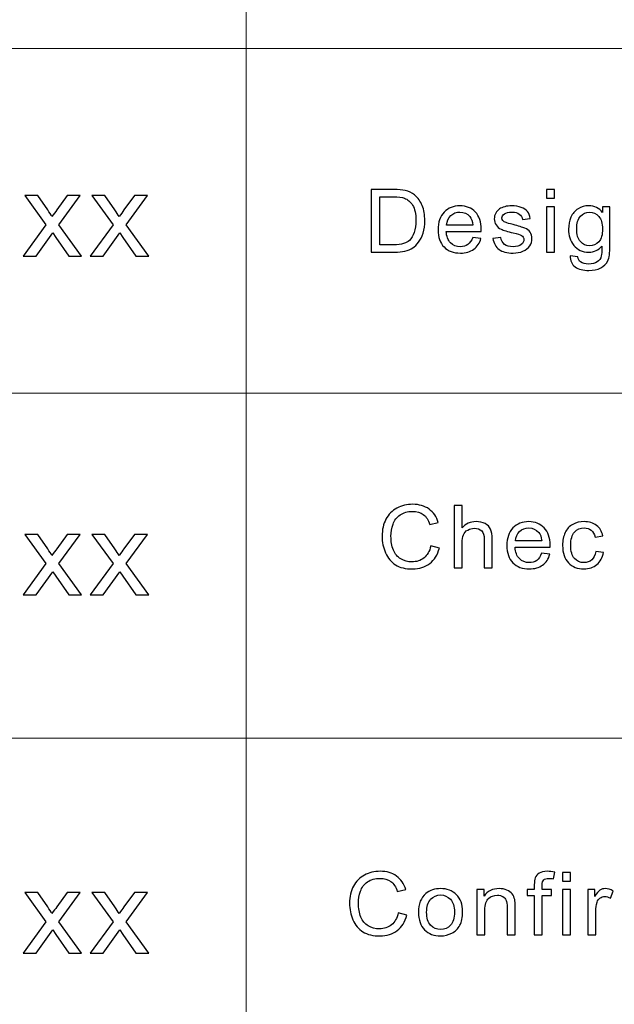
# Model space of a CAD drawing. Header units: millimetres. Extents: x -594 to 595, y -419 to 422.
# Tile 98 of 124: x 249 to 283, y -369 to -312. Entities that reach past the tile are written whole.
import ezdxf

# ---------------------------------------------------------------- set-up
doc = ezdxf.new("R2010")
doc.units = ezdxf.units.MM
doc.header["$MEASUREMENT"] = 0
doc.layers.add('layer 1', color=7, linetype='Continuous')

msp = doc.modelspace()

# ---------------------------------------------------------------- linework, layer by layer
at = {"layer": 'layer 1', "lineweight": 9}
for points in [[(262.4168, -254.9936), (262.4168, -254.9936), (262.4168, -392.7155), (262.4168, -392.7155)], [(170.7034, -314.0173), (170.7034, -314.0173), (384.7014, -314.0173), (384.7014, -314.0173)], [(170.7034, -333.6918), (170.7034, -333.6918), (384.7014, -333.6918), (384.7014, -333.6918)], [(151.5964, -353.3664), (151.5964, -353.3664), (384.7014, -353.3664), (384.7014, -353.3664)]]:
    msp.add_open_spline(points, degree=3, dxfattribs=at)
at = {"layer": 'layer 1', "color": 250}
for points, knots in [([(249.6745, -325.8633), (249.6745, -325.8633), (250.9822, -324.0765), (250.9822, -324.0765), (250.9822, -324.0765), (250.9822, -324.0765), (249.771, -322.4137), (249.771, -322.4137), (249.771, -322.4137), (249.771, -322.4137), (250.5176, -322.4137), (250.5176, -322.4137), (250.5176, -322.4137), (250.5176, -322.4137), (251.0834, -323.2279), (251.0834, -323.2279), (251.0834, -323.2279), (251.1881, -323.3808), (251.271, -323.5049), (251.3296, -323.6023), (251.3296, -323.6023), (251.4319, -323.4639), (251.5228, -323.3387), (251.6045, -323.2268), (251.6045, -323.2268), (251.6045, -323.2268), (252.2002, -322.4137), (252.2002, -322.4137), (252.2002, -322.4137), (252.2002, -322.4137), (252.9421, -322.4137), (252.9421, -322.4137), (252.9421, -322.4137), (252.9421, -322.4137), (251.7241, -324.0765), (251.7241, -324.0765), (251.7241, -324.0765), (251.7241, -324.0765), (253.0215, -325.8633), (253.0215, -325.8633), (253.0215, -325.8633), (253.0215, -325.8633), (252.2831, -325.8633), (252.2831, -325.8633), (252.2831, -325.8633), (252.2831, -325.8633), (251.5424, -324.7998), (251.5424, -324.7998), (251.5424, -324.7998), (251.5424, -324.7998), (251.3733, -324.5439), (251.3733, -324.5439), (251.3733, -324.5439), (251.3733, -324.5439), (250.4163, -325.8633), (250.4163, -325.8633), (250.4163, -325.8633), (250.4163, -325.8633), (249.6745, -325.8633), (249.6745, -325.8633)], [0, 0, 0, 0, 0.0625, 0.0625, 0.0625, 0.0625, 0.125, 0.125, 0.125, 0.125, 0.1875, 0.1875, 0.1875, 0.1875, 0.25, 0.25, 0.25, 0.25, 0.3125, 0.3125, 0.3125, 0.3125, 0.375, 0.375, 0.375, 0.375, 0.4375, 0.4375, 0.4375, 0.4375, 0.5, 0.5, 0.5, 0.5, 0.5625, 0.5625, 0.5625, 0.5625, 0.625, 0.625, 0.625, 0.625, 0.6875, 0.6875, 0.6875, 0.6875, 0.75, 0.75, 0.75, 0.75, 0.8125, 0.8125, 0.8125, 0.8125, 0.875, 0.875, 0.875, 0.875, 1, 1, 1, 1]), ([(253.5085, -325.8633), (253.5085, -325.8633), (254.8162, -324.0765), (254.8162, -324.0765), (254.8162, -324.0765), (254.8162, -324.0765), (253.6051, -322.4137), (253.6051, -322.4137), (253.6051, -322.4137), (253.6051, -322.4137), (254.3516, -322.4137), (254.3516, -322.4137), (254.3516, -322.4137), (254.3516, -322.4137), (254.9175, -323.2279), (254.9175, -323.2279), (254.9175, -323.2279), (255.0221, -323.3808), (255.105, -323.5049), (255.1636, -323.6023), (255.1636, -323.6023), (255.2659, -323.4639), (255.3569, -323.3387), (255.4385, -323.2268), (255.4385, -323.2268), (255.4385, -323.2268), (256.0343, -322.4137), (256.0343, -322.4137), (256.0343, -322.4137), (256.0343, -322.4137), (256.7761, -322.4137), (256.7761, -322.4137), (256.7761, -322.4137), (256.7761, -322.4137), (255.5581, -324.0765), (255.5581, -324.0765), (255.5581, -324.0765), (255.5581, -324.0765), (256.8556, -325.8633), (256.8556, -325.8633), (256.8556, -325.8633), (256.8556, -325.8633), (256.1171, -325.8633), (256.1171, -325.8633), (256.1171, -325.8633), (256.1171, -325.8633), (255.3764, -324.7998), (255.3764, -324.7998), (255.3764, -324.7998), (255.3764, -324.7998), (255.2074, -324.5439), (255.2074, -324.5439), (255.2074, -324.5439), (255.2074, -324.5439), (254.2504, -325.8633), (254.2504, -325.8633), (254.2504, -325.8633), (254.2504, -325.8633), (253.5085, -325.8633), (253.5085, -325.8633)], [0, 0, 0, 0, 0.0625, 0.0625, 0.0625, 0.0625, 0.125, 0.125, 0.125, 0.125, 0.1875, 0.1875, 0.1875, 0.1875, 0.25, 0.25, 0.25, 0.25, 0.3125, 0.3125, 0.3125, 0.3125, 0.375, 0.375, 0.375, 0.375, 0.4375, 0.4375, 0.4375, 0.4375, 0.5, 0.5, 0.5, 0.5, 0.5625, 0.5625, 0.5625, 0.5625, 0.625, 0.625, 0.625, 0.625, 0.6875, 0.6875, 0.6875, 0.6875, 0.75, 0.75, 0.75, 0.75, 0.8125, 0.8125, 0.8125, 0.8125, 0.875, 0.875, 0.875, 0.875, 1, 1, 1, 1]), ([(269.5506, -325.6351), (269.5506, -325.6351), (269.5506, -322.0659), (269.5506, -322.0659), (269.5506, -322.0659), (269.5506, -322.0659), (270.8273, -322.0659), (270.8273, -322.0659), (270.8273, -322.0659), (271.1154, -322.0659), (271.3354, -322.0825), (271.4872, -322.1166), (271.4872, -322.1166), (271.6995, -322.1639), (271.8807, -322.2495), (272.0307, -322.3725), (272.0307, -322.3725), (272.2265, -322.532), (272.3723, -322.7347), (272.469, -322.9823), (272.469, -322.9823), (272.5664, -323.2299), (272.6147, -323.5132), (272.6147, -323.8314), (272.6147, -323.8314), (272.6147, -324.1022), (272.5819, -324.3423), (272.5164, -324.5517), (272.5164, -324.5517), (272.4508, -324.7611), (272.3663, -324.9347), (272.2637, -325.0718), (272.2637, -325.0718), (272.1602, -325.2089), (272.048, -325.3169), (271.9255, -325.395), (271.9255, -325.395), (271.8038, -325.4739), (271.6564, -325.5337), (271.4838, -325.5745), (271.4838, -325.5745), (271.3104, -325.6152), (271.112, -325.6351), (270.8877, -325.6351), (270.8877, -325.6351), (270.8877, -325.6351), (269.5506, -325.6351), (269.5506, -325.6351)], [0, 0, 0, 0, 0.0769231, 0.0769231, 0.0769231, 0.0769231, 0.1538462, 0.1538462, 0.1538462, 0.1538462, 0.2307692, 0.2307692, 0.2307692, 0.2307692, 0.3076923, 0.3076923, 0.3076923, 0.3076923, 0.3846154, 0.3846154, 0.3846154, 0.3846154, 0.4615385, 0.4615385, 0.4615385, 0.4615385, 0.5384615, 0.5384615, 0.5384615, 0.5384615, 0.6153846, 0.6153846, 0.6153846, 0.6153846, 0.6923077, 0.6923077, 0.6923077, 0.6923077, 0.7692308, 0.7692308, 0.7692308, 0.7692308, 0.8461538, 0.8461538, 0.8461538, 0.8461538, 1, 1, 1, 1]), ([(279.5609, -322.5644), (279.5609, -322.5644), (279.5609, -322.0659), (279.5609, -322.0659), (279.5609, -322.0659), (279.5609, -322.0659), (280.0164, -322.0659), (280.0164, -322.0659), (280.0164, -322.0659), (280.0164, -322.0659), (280.0164, -322.5644), (280.0164, -322.5644), (280.0164, -322.5644), (280.0164, -322.5644), (279.5609, -322.5644), (279.5609, -322.5644)], [0, 0, 0, 0, 0.2, 0.2, 0.2, 0.2, 0.4, 0.4, 0.4, 0.4, 0.6, 0.6, 0.6, 0.6, 1, 1, 1, 1]), ([(270.0423, -325.2164), (270.0423, -325.2164), (270.8325, -325.2164), (270.8325, -325.2164), (270.8325, -325.2164), (271.0767, -325.2164), (271.2682, -325.1948), (271.4071, -325.1507), (271.4071, -325.1507), (271.5459, -325.1067), (271.6564, -325.0452), (271.7391, -324.9655), (271.7391, -324.9655), (271.8547, -324.8533), (271.9453, -324.7021), (272.01, -324.5127), (272.01, -324.5127), (272.0747, -324.3232), (272.1075, -324.0939), (272.1075, -323.8239), (272.1075, -323.8239), (272.1075, -323.4501), (272.0437, -323.1626), (271.9169, -322.9615), (271.9169, -322.9615), (271.79, -322.7605), (271.6356, -322.6259), (271.4536, -322.5578), (271.4536, -322.5578), (271.3225, -322.5087), (271.1112, -322.4846), (270.8196, -322.4846), (270.8196, -322.4846), (270.8196, -322.4846), (270.0423, -322.4846), (270.0423, -322.4846), (270.0423, -322.4846), (270.0423, -322.4846), (270.0423, -325.2164), (270.0423, -325.2164)], [0, 0, 0, 0, 0.0909091, 0.0909091, 0.0909091, 0.0909091, 0.1818182, 0.1818182, 0.1818182, 0.1818182, 0.2727273, 0.2727273, 0.2727273, 0.2727273, 0.3636364, 0.3636364, 0.3636364, 0.3636364, 0.4545455, 0.4545455, 0.4545455, 0.4545455, 0.5454545, 0.5454545, 0.5454545, 0.5454545, 0.6363636, 0.6363636, 0.6363636, 0.6363636, 0.7272727, 0.7272727, 0.7272727, 0.7272727, 0.8181818, 0.8181818, 0.8181818, 0.8181818, 1, 1, 1, 1]), ([(275.3514, -324.7976), (275.3514, -324.7976), (275.8224, -324.8575), (275.8224, -324.8575), (275.8224, -324.8575), (275.749, -325.1208), (275.6119, -325.326), (275.4117, -325.4714), (275.4117, -325.4714), (275.2116, -325.6168), (274.9562, -325.6899), (274.6448, -325.6899), (274.6448, -325.6899), (274.2532, -325.6899), (273.9426, -325.5736), (273.7131, -325.341), (273.7131, -325.341), (273.4837, -325.1092), (273.369, -324.7827), (273.369, -324.3631), (273.369, -324.3631), (273.369, -323.9294), (273.4846, -323.5921), (273.7167, -323.3528), (273.7167, -323.3528), (273.9487, -323.1127), (274.2497, -322.9931), (274.6198, -322.9931), (274.6198, -322.9931), (274.9778, -322.9931), (275.2703, -323.1102), (275.4972, -323.3454), (275.4972, -323.3454), (275.724, -323.5805), (275.8378, -323.9112), (275.8378, -324.3374), (275.8378, -324.3374), (275.8378, -324.3631), (275.837, -324.4022), (275.8352, -324.4537), (275.8352, -324.4537), (275.8352, -324.4537), (273.8348, -324.4537), (273.8348, -324.4537), (273.8348, -324.4537), (273.8521, -324.737), (273.9349, -324.9547), (274.085, -325.105), (274.085, -325.105), (274.2343, -325.2554), (274.4214, -325.331), (274.6448, -325.331), (274.6448, -325.331), (274.8114, -325.331), (274.9537, -325.2886), (275.0709, -325.2039), (275.0709, -325.2039), (275.1892, -325.1192), (275.2823, -324.9837), (275.3514, -324.7976)], [0, 0, 0, 0, 0.0625, 0.0625, 0.0625, 0.0625, 0.125, 0.125, 0.125, 0.125, 0.1875, 0.1875, 0.1875, 0.1875, 0.25, 0.25, 0.25, 0.25, 0.3125, 0.3125, 0.3125, 0.3125, 0.375, 0.375, 0.375, 0.375, 0.4375, 0.4375, 0.4375, 0.4375, 0.5, 0.5, 0.5, 0.5, 0.5625, 0.5625, 0.5625, 0.5625, 0.625, 0.625, 0.625, 0.625, 0.6875, 0.6875, 0.6875, 0.6875, 0.75, 0.75, 0.75, 0.75, 0.8125, 0.8125, 0.8125, 0.8125, 0.875, 0.875, 0.875, 0.875, 1, 1, 1, 1]), ([(276.5041, -324.8624), (276.5041, -324.8624), (276.9544, -324.7927), (276.9544, -324.7927), (276.9544, -324.7927), (276.9794, -324.9663), (277.0501, -325.0992), (277.1658, -325.1923), (277.1658, -325.1923), (277.2814, -325.2845), (277.4436, -325.331), (277.6506, -325.331), (277.6506, -325.331), (277.8602, -325.331), (278.0154, -325.2903), (278.1173, -325.2081), (278.1173, -325.2081), (278.2182, -325.1266), (278.2691, -325.0303), (278.2691, -324.9198), (278.2691, -324.9198), (278.2691, -324.8209), (278.2233, -324.7428), (278.1328, -324.6863), (278.1328, -324.6863), (278.0689, -324.6473), (277.9137, -324.5982), (277.667, -324.5376), (277.667, -324.5376), (277.334, -324.457), (277.1036, -324.3872), (276.9742, -324.3282), (276.9742, -324.3282), (276.8457, -324.2684), (276.7483, -324.187), (276.6819, -324.0823), (276.6819, -324.0823), (276.6154, -323.9785), (276.5818, -323.863), (276.5818, -323.7367), (276.5818, -323.7367), (276.5818, -323.6212), (276.6094, -323.5149), (276.6637, -323.4168), (276.6637, -323.4168), (276.7189, -323.3188), (276.7932, -323.2374), (276.8871, -323.1726), (276.8871, -323.1726), (276.9578, -323.1227), (277.0545, -323.0803), (277.1761, -323.0454), (277.1761, -323.0454), (277.2986, -323.0105), (277.4289, -322.9931), (277.5687, -322.9931), (277.5687, -322.9931), (277.7791, -322.9931), (277.9637, -323.0222), (278.1224, -323.0812), (278.1224, -323.0812), (278.282, -323.1393), (278.3993, -323.2191), (278.4752, -323.3188), (278.4752, -323.3188), (278.5503, -323.4193), (278.6029, -323.5531), (278.6314, -323.7209), (278.6314, -323.7209), (278.6314, -323.7209), (278.1862, -323.7807), (278.1862, -323.7807), (278.1862, -323.7807), (278.1664, -323.6461), (278.1078, -323.5406), (278.0112, -323.465), (278.0112, -323.465), (277.9145, -323.3894), (277.7782, -323.352), (277.6014, -323.352), (277.6014, -323.352), (277.3935, -323.352), (277.2443, -323.3852), (277.1554, -323.4517), (277.1554, -323.4517), (277.0665, -323.5182), (277.0217, -323.5963), (277.0217, -323.6852), (277.0217, -323.6852), (277.0217, -323.7417), (277.0399, -323.7932), (277.0769, -323.8389), (277.0769, -323.8389), (277.114, -323.8854), (277.1718, -323.9244), (277.2512, -323.9552), (277.2512, -323.9552), (277.2969, -323.9718), (277.4297, -324.0092), (277.6523, -324.0673), (277.6523, -324.0673), (277.9732, -324.1496), (278.1975, -324.2177), (278.3252, -324.2701), (278.3252, -324.2701), (278.4528, -324.3224), (278.5529, -324.3997), (278.6253, -324.4994), (278.6253, -324.4994), (278.6986, -324.5999), (278.7349, -324.7245), (278.7349, -324.8741), (278.7349, -324.8741), (278.7349, -325.0195), (278.691, -325.1565), (278.6021, -325.2853), (278.6021, -325.2853), (278.5132, -325.4141), (278.3855, -325.5138), (278.2191, -325.5844), (278.2191, -325.5844), (278.0517, -325.655), (277.8628, -325.6899), (277.6523, -325.6899), (277.6523, -325.6899), (277.3038, -325.6899), (277.0373, -325.6201), (276.8543, -325.4814), (276.8543, -325.4814), (276.6715, -325.3418), (276.5551, -325.1358), (276.5041, -324.8624)], [0, 0, 0, 0, 0.0294118, 0.0294118, 0.0294118, 0.0294118, 0.0588235, 0.0588235, 0.0588235, 0.0588235, 0.0882353, 0.0882353, 0.0882353, 0.0882353, 0.1176471, 0.1176471, 0.1176471, 0.1176471, 0.1470588, 0.1470588, 0.1470588, 0.1470588, 0.1764706, 0.1764706, 0.1764706, 0.1764706, 0.2058824, 0.2058824, 0.2058824, 0.2058824, 0.2352941, 0.2352941, 0.2352941, 0.2352941, 0.2647059, 0.2647059, 0.2647059, 0.2647059, 0.2941176, 0.2941176, 0.2941176, 0.2941176, 0.3235294, 0.3235294, 0.3235294, 0.3235294, 0.3529412, 0.3529412, 0.3529412, 0.3529412, 0.3823529, 0.3823529, 0.3823529, 0.3823529, 0.4117647, 0.4117647, 0.4117647, 0.4117647, 0.4411765, 0.4411765, 0.4411765, 0.4411765, 0.4705882, 0.4705882, 0.4705882, 0.4705882, 0.5, 0.5, 0.5, 0.5, 0.5294118, 0.5294118, 0.5294118, 0.5294118, 0.5588235, 0.5588235, 0.5588235, 0.5588235, 0.5882353, 0.5882353, 0.5882353, 0.5882353, 0.6176471, 0.6176471, 0.6176471, 0.6176471, 0.6470588, 0.6470588, 0.6470588, 0.6470588, 0.6764706, 0.6764706, 0.6764706, 0.6764706, 0.7058824, 0.7058824, 0.7058824, 0.7058824, 0.7352941, 0.7352941, 0.7352941, 0.7352941, 0.7647059, 0.7647059, 0.7647059, 0.7647059, 0.7941176, 0.7941176, 0.7941176, 0.7941176, 0.8235294, 0.8235294, 0.8235294, 0.8235294, 0.8529412, 0.8529412, 0.8529412, 0.8529412, 0.8823529, 0.8823529, 0.8823529, 0.8823529, 0.9117647, 0.9117647, 0.9117647, 0.9117647, 0.9411765, 0.9411765, 0.9411765, 0.9411765, 1, 1, 1, 1]), ([(280.9147, -325.8495), (280.9147, -325.8495), (281.3546, -325.9093), (281.3546, -325.9093), (281.3546, -325.9093), (281.3728, -326.0405), (281.4245, -326.1361), (281.509, -326.1967), (281.509, -326.1967), (281.6221, -326.2773), (281.7765, -326.318), (281.9723, -326.318), (281.9723, -326.318), (282.1828, -326.318), (282.3458, -326.2773), (282.4605, -326.1967), (282.4605, -326.1967), (282.5752, -326.1161), (282.6529, -326.0023), (282.6935, -325.8569), (282.6935, -325.8569), (282.7168, -325.768), (282.728, -325.5811), (282.7262, -325.2961), (282.7262, -325.2961), (282.527, -325.5221), (282.2794, -325.6351), (281.9827, -325.6351), (281.9827, -325.6351), (281.6135, -325.6351), (281.327, -325.5072), (281.1252, -325.2504), (281.1252, -325.2504), (280.9225, -324.9945), (280.8216, -324.6871), (280.8216, -324.3291), (280.8216, -324.3291), (280.8216, -324.0823), (280.8682, -323.8547), (280.9604, -323.6461), (280.9604, -323.6461), (281.0527, -323.4376), (281.1874, -323.2772), (281.3632, -323.1634), (281.3632, -323.1634), (281.5392, -323.0496), (281.7463, -322.9931), (281.9843, -322.9931), (281.9843, -322.9931), (282.3009, -322.9931), (282.5624, -323.1177), (282.7676, -323.367), (282.7676, -323.367), (282.7676, -323.367), (282.7676, -323.0479), (282.7676, -323.0479), (282.7676, -323.0479), (282.7676, -323.0479), (283.1869, -323.0479), (283.1869, -323.0479), (283.1869, -323.0479), (283.1869, -323.0479), (283.1869, -325.282), (283.1869, -325.282), (283.1869, -325.282), (283.1869, -325.6849), (283.1446, -325.9699), (283.0592, -326.1377), (283.0592, -326.1377), (282.9747, -326.3056), (282.8393, -326.4385), (282.6555, -326.5357), (282.6555, -326.5357), (282.4709, -326.6329), (282.244, -326.6819), (281.9749, -326.6819), (281.9749, -326.6819), (281.6549, -326.6819), (281.3969, -326.613), (281.2002, -326.4742), (281.2002, -326.4742), (281.0027, -326.3363), (280.9078, -326.1278), (280.9147, -325.8495)], [0, 0, 0, 0, 0.0454545, 0.0454545, 0.0454545, 0.0454545, 0.0909091, 0.0909091, 0.0909091, 0.0909091, 0.1363636, 0.1363636, 0.1363636, 0.1363636, 0.1818182, 0.1818182, 0.1818182, 0.1818182, 0.2272727, 0.2272727, 0.2272727, 0.2272727, 0.2727273, 0.2727273, 0.2727273, 0.2727273, 0.3181818, 0.3181818, 0.3181818, 0.3181818, 0.3636364, 0.3636364, 0.3636364, 0.3636364, 0.4090909, 0.4090909, 0.4090909, 0.4090909, 0.4545455, 0.4545455, 0.4545455, 0.4545455, 0.5, 0.5, 0.5, 0.5, 0.5454545, 0.5454545, 0.5454545, 0.5454545, 0.5909091, 0.5909091, 0.5909091, 0.5909091, 0.6363636, 0.6363636, 0.6363636, 0.6363636, 0.6818182, 0.6818182, 0.6818182, 0.6818182, 0.7272727, 0.7272727, 0.7272727, 0.7272727, 0.7727273, 0.7727273, 0.7727273, 0.7727273, 0.8181818, 0.8181818, 0.8181818, 0.8181818, 0.8636364, 0.8636364, 0.8636364, 0.8636364, 0.9090909, 0.9090909, 0.9090909, 0.9090909, 1, 1, 1, 1]), ([(273.8607, -324.0948), (273.8607, -324.0948), (275.3565, -324.0948), (275.3565, -324.0948), (275.3565, -324.0948), (275.3366, -323.8771), (275.2789, -323.7143), (275.1848, -323.6054), (275.1848, -323.6054), (275.0408, -323.4368), (274.8527, -323.352), (274.6224, -323.352), (274.6224, -323.352), (274.4137, -323.352), (274.2385, -323.4193), (274.0962, -323.5539), (274.0962, -323.5539), (273.9548, -323.6885), (273.8763, -323.8688), (273.8607, -324.0948)], [0, 0, 0, 0, 0.1666667, 0.1666667, 0.1666667, 0.1666667, 0.3333333, 0.3333333, 0.3333333, 0.3333333, 0.5, 0.5, 0.5, 0.5, 0.6666667, 0.6666667, 0.6666667, 0.6666667, 1, 1, 1, 1]), ([(279.5609, -325.6351), (279.5609, -325.6351), (279.5609, -323.0479), (279.5609, -323.0479), (279.5609, -323.0479), (279.5609, -323.0479), (280.0164, -323.0479), (280.0164, -323.0479), (280.0164, -323.0479), (280.0164, -323.0479), (280.0164, -325.6351), (280.0164, -325.6351), (280.0164, -325.6351), (280.0164, -325.6351), (279.5609, -325.6351), (279.5609, -325.6351)], [0, 0, 0, 0, 0.2, 0.2, 0.2, 0.2, 0.4, 0.4, 0.4, 0.4, 0.6, 0.6, 0.6, 0.6, 1, 1, 1, 1]), ([(281.2873, -324.2975), (281.2873, -324.6356), (281.3572, -324.8824), (281.497, -325.0377), (281.497, -325.0377), (281.6376, -325.1931), (281.8127, -325.2712), (282.0232, -325.2712), (282.0232, -325.2712), (282.2328, -325.2712), (282.408, -325.1939), (282.5502, -325.0394), (282.5502, -325.0394), (282.6917, -324.8849), (282.7625, -324.6423), (282.7625, -324.3116), (282.7625, -324.3116), (282.7625, -323.9959), (282.6891, -323.7575), (282.5434, -323.5971), (282.5434, -323.5971), (282.3976, -323.4368), (282.2216, -323.357), (282.0163, -323.357), (282.0163, -323.357), (281.8135, -323.357), (281.6419, -323.4359), (281.4996, -323.5938), (281.4996, -323.5938), (281.3582, -323.7516), (281.2873, -323.9859), (281.2873, -324.2975)], [0, 0, 0, 0, 0.1111111, 0.1111111, 0.1111111, 0.1111111, 0.2222222, 0.2222222, 0.2222222, 0.2222222, 0.3333333, 0.3333333, 0.3333333, 0.3333333, 0.4444444, 0.4444444, 0.4444444, 0.4444444, 0.5555556, 0.5555556, 0.5555556, 0.5555556, 0.6666667, 0.6666667, 0.6666667, 0.6666667, 0.7777778, 0.7777778, 0.7777778, 0.7777778, 1, 1, 1, 1]), ([(272.9557, -342.4022), (272.9557, -342.4022), (273.4474, -342.5218), (273.4474, -342.5218), (273.4474, -342.5218), (273.3447, -342.9098), (273.1601, -343.2047), (272.8936, -343.4083), (272.8936, -343.4083), (272.6271, -343.6118), (272.3009, -343.714), (271.9154, -343.714), (271.9154, -343.714), (271.5168, -343.714), (271.1924, -343.6359), (270.9423, -343.4789), (270.9423, -343.4789), (270.6922, -343.3227), (270.5024, -343.0959), (270.3721, -342.7993), (270.3721, -342.7993), (270.2419, -342.5019), (270.1763, -342.1837), (270.1763, -341.843), (270.1763, -341.843), (270.1763, -341.4716), (270.2497, -341.1476), (270.3971, -340.871), (270.3971, -340.871), (270.5446, -340.5943), (270.7543, -340.3841), (271.026, -340.2404), (271.026, -340.2404), (271.2977, -340.0966), (271.5971, -340.0252), (271.9231, -340.0252), (271.9231, -340.0252), (272.2941, -340.0252), (272.6055, -340.1158), (272.8574, -340.2977), (272.8574, -340.2977), (273.1102, -340.4796), (273.2861, -340.7347), (273.3853, -341.0637), (273.3853, -341.0637), (273.3853, -341.0637), (272.904, -341.1734), (272.904, -341.1734), (272.904, -341.1734), (272.8185, -340.9142), (272.6935, -340.7247), (272.5304, -340.6068), (272.5304, -340.6068), (272.3674, -340.488), (272.1621, -340.429), (271.9145, -340.429), (271.9145, -340.429), (271.6307, -340.429), (271.3926, -340.4946), (271.202, -340.6259), (271.202, -340.6259), (271.0114, -340.7571), (270.8768, -340.9341), (270.8, -341.1551), (270.8, -341.1551), (270.7224, -341.3769), (270.6836, -341.6054), (270.6836, -341.8405), (270.6836, -341.8405), (270.6836, -342.1438), (270.7293, -342.4088), (270.8207, -342.6348), (270.8207, -342.6348), (270.9121, -342.8616), (271.0544, -343.0303), (271.2477, -343.1424), (271.2477, -343.1424), (271.4409, -343.2546), (271.6497, -343.3102), (271.8748, -343.3102), (271.8748, -343.3102), (272.1491, -343.3102), (272.3804, -343.2338), (272.5702, -343.0818), (272.5702, -343.0818), (272.7599, -342.9289), (272.8884, -342.7029), (272.9557, -342.4022)], [0, 0, 0, 0, 0.0434783, 0.0434783, 0.0434783, 0.0434783, 0.0869565, 0.0869565, 0.0869565, 0.0869565, 0.1304348, 0.1304348, 0.1304348, 0.1304348, 0.173913, 0.173913, 0.173913, 0.173913, 0.2173913, 0.2173913, 0.2173913, 0.2173913, 0.2608696, 0.2608696, 0.2608696, 0.2608696, 0.3043478, 0.3043478, 0.3043478, 0.3043478, 0.3478261, 0.3478261, 0.3478261, 0.3478261, 0.3913043, 0.3913043, 0.3913043, 0.3913043, 0.4347826, 0.4347826, 0.4347826, 0.4347826, 0.4782609, 0.4782609, 0.4782609, 0.4782609, 0.5217391, 0.5217391, 0.5217391, 0.5217391, 0.5652174, 0.5652174, 0.5652174, 0.5652174, 0.6086957, 0.6086957, 0.6086957, 0.6086957, 0.6521739, 0.6521739, 0.6521739, 0.6521739, 0.6956522, 0.6956522, 0.6956522, 0.6956522, 0.7391304, 0.7391304, 0.7391304, 0.7391304, 0.7826087, 0.7826087, 0.7826087, 0.7826087, 0.826087, 0.826087, 0.826087, 0.826087, 0.8695652, 0.8695652, 0.8695652, 0.8695652, 0.9130435, 0.9130435, 0.9130435, 0.9130435, 1, 1, 1, 1]), ([(274.2845, -343.6542), (274.2845, -343.6542), (274.2845, -340.085), (274.2845, -340.085), (274.2845, -340.085), (274.2845, -340.085), (274.74, -340.085), (274.74, -340.085), (274.74, -340.085), (274.74, -340.085), (274.74, -341.3695), (274.74, -341.3695), (274.74, -341.3695), (274.9513, -341.131), (275.2178, -341.0122), (275.5405, -341.0122), (275.5405, -341.0122), (275.738, -341.0122), (275.9097, -341.0496), (276.0564, -341.1252), (276.0564, -341.1252), (276.2021, -341.2008), (276.3065, -341.3047), (276.3695, -341.4376), (276.3695, -341.4376), (276.4324, -341.5705), (276.4635, -341.7641), (276.4635, -342.0167), (276.4635, -342.0167), (276.4635, -342.0167), (276.4635, -343.6542), (276.4635, -343.6542), (276.4635, -343.6542), (276.4635, -343.6542), (276.0081, -343.6542), (276.0081, -343.6542), (276.0081, -343.6542), (276.0081, -343.6542), (276.0081, -342.0183), (276.0081, -342.0183), (276.0081, -342.0183), (276.0081, -341.7998), (275.9589, -341.6403), (275.8614, -341.5406), (275.8614, -341.5406), (275.763, -341.4409), (275.625, -341.3911), (275.4456, -341.3911), (275.4456, -341.3911), (275.3119, -341.3911), (275.1859, -341.4243), (275.0678, -341.4916), (275.0678, -341.4916), (274.9496, -341.5589), (274.8659, -341.6503), (274.8151, -341.7658), (274.8151, -341.7658), (274.765, -341.8804), (274.74, -342.0391), (274.74, -342.2418), (274.74, -342.2418), (274.74, -342.2418), (274.74, -343.6542), (274.74, -343.6542), (274.74, -343.6542), (274.74, -343.6542), (274.2845, -343.6542), (274.2845, -343.6542)], [0, 0, 0, 0, 0.0555556, 0.0555556, 0.0555556, 0.0555556, 0.1111111, 0.1111111, 0.1111111, 0.1111111, 0.1666667, 0.1666667, 0.1666667, 0.1666667, 0.2222222, 0.2222222, 0.2222222, 0.2222222, 0.2777778, 0.2777778, 0.2777778, 0.2777778, 0.3333333, 0.3333333, 0.3333333, 0.3333333, 0.3888889, 0.3888889, 0.3888889, 0.3888889, 0.4444444, 0.4444444, 0.4444444, 0.4444444, 0.5, 0.5, 0.5, 0.5, 0.5555556, 0.5555556, 0.5555556, 0.5555556, 0.6111111, 0.6111111, 0.6111111, 0.6111111, 0.6666667, 0.6666667, 0.6666667, 0.6666667, 0.7222222, 0.7222222, 0.7222222, 0.7222222, 0.7777778, 0.7777778, 0.7777778, 0.7777778, 0.8333333, 0.8333333, 0.8333333, 0.8333333, 0.8888889, 0.8888889, 0.8888889, 0.8888889, 1, 1, 1, 1]), ([(279.283, -342.8167), (279.283, -342.8167), (279.7539, -342.8766), (279.7539, -342.8766), (279.7539, -342.8766), (279.6806, -343.1399), (279.5435, -343.3451), (279.3433, -343.4905), (279.3433, -343.4905), (279.1432, -343.6359), (278.8878, -343.709), (278.5764, -343.709), (278.5764, -343.709), (278.1848, -343.709), (277.8742, -343.5927), (277.6447, -343.3601), (277.6447, -343.3601), (277.4153, -343.1283), (277.3005, -342.8018), (277.3005, -342.3822), (277.3005, -342.3822), (277.3005, -341.9485), (277.4162, -341.6112), (277.6483, -341.3719), (277.6483, -341.3719), (277.8803, -341.1318), (278.1813, -341.0122), (278.5514, -341.0122), (278.5514, -341.0122), (278.9094, -341.0122), (279.2019, -341.1293), (279.4288, -341.3645), (279.4288, -341.3645), (279.6556, -341.5996), (279.7694, -341.9303), (279.7694, -342.3565), (279.7694, -342.3565), (279.7694, -342.3822), (279.7686, -342.4213), (279.7668, -342.4728), (279.7668, -342.4728), (279.7668, -342.4728), (277.7664, -342.4728), (277.7664, -342.4728), (277.7664, -342.4728), (277.7837, -342.7561), (277.8665, -342.9738), (278.0166, -343.1241), (278.0166, -343.1241), (278.1659, -343.2745), (278.353, -343.3501), (278.5764, -343.3501), (278.5764, -343.3501), (278.743, -343.3501), (278.8853, -343.3077), (279.0025, -343.223), (279.0025, -343.223), (279.1208, -343.1383), (279.2139, -343.0028), (279.283, -342.8167)], [0, 0, 0, 0, 0.0625, 0.0625, 0.0625, 0.0625, 0.125, 0.125, 0.125, 0.125, 0.1875, 0.1875, 0.1875, 0.1875, 0.25, 0.25, 0.25, 0.25, 0.3125, 0.3125, 0.3125, 0.3125, 0.375, 0.375, 0.375, 0.375, 0.4375, 0.4375, 0.4375, 0.4375, 0.5, 0.5, 0.5, 0.5, 0.5625, 0.5625, 0.5625, 0.5625, 0.625, 0.625, 0.625, 0.625, 0.6875, 0.6875, 0.6875, 0.6875, 0.75, 0.75, 0.75, 0.75, 0.8125, 0.8125, 0.8125, 0.8125, 0.875, 0.875, 0.875, 0.875, 1, 1, 1, 1]), ([(277.7923, -342.1139), (277.7923, -342.1139), (279.2881, -342.1139), (279.2881, -342.1139), (279.2881, -342.1139), (279.2682, -341.8962), (279.2105, -341.7334), (279.1164, -341.6245), (279.1164, -341.6245), (278.9724, -341.4559), (278.7843, -341.3711), (278.554, -341.3711), (278.554, -341.3711), (278.3453, -341.3711), (278.1701, -341.4384), (278.0278, -341.573), (278.0278, -341.573), (277.8864, -341.7076), (277.8079, -341.8879), (277.7923, -342.1139)], [0, 0, 0, 0, 0.1666667, 0.1666667, 0.1666667, 0.1666667, 0.3333333, 0.3333333, 0.3333333, 0.3333333, 0.5, 0.5, 0.5, 0.5, 0.6666667, 0.6666667, 0.6666667, 0.6666667, 1, 1, 1, 1]), ([(282.3715, -342.7071), (282.3715, -342.7071), (282.8166, -342.7669), (282.8166, -342.7669), (282.8166, -342.7669), (282.7674, -343.0618), (282.6432, -343.292), (282.4422, -343.459), (282.4422, -343.459), (282.2412, -343.626), (281.9937, -343.709), (281.7012, -343.709), (281.7012, -343.709), (281.3346, -343.709), (281.0396, -343.5936), (280.8171, -343.3626), (280.8171, -343.3626), (280.5936, -343.1316), (280.4823, -342.801), (280.4823, -342.3706), (280.4823, -342.3706), (280.4823, -342.0914), (280.5306, -341.848), (280.6263, -341.6386), (280.6263, -341.6386), (280.7222, -341.4301), (280.8679, -341.2731), (281.0646, -341.1692), (281.0646, -341.1692), (281.2604, -341.0645), (281.4735, -341.0122), (281.7047, -341.0122), (281.7047, -341.0122), (281.9953, -341.0122), (282.2343, -341.0828), (282.419, -341.2249), (282.419, -341.2249), (282.6044, -341.367), (282.7235, -341.5689), (282.7752, -341.8297), (282.7752, -341.8297), (282.7752, -341.8297), (282.3353, -341.8945), (282.3353, -341.8945), (282.3353, -341.8945), (282.293, -341.7209), (282.2188, -341.5905), (282.111, -341.5024), (282.111, -341.5024), (282.004, -341.4151), (281.8746, -341.3711), (281.7228, -341.3711), (281.7228, -341.3711), (281.4933, -341.3711), (281.307, -341.45), (281.1629, -341.6079), (281.1629, -341.6079), (281.0197, -341.7666), (280.9481, -342.0158), (280.9481, -342.3581), (280.9481, -342.3581), (280.9481, -342.7054), (281.0171, -342.9571), (281.1551, -343.1142), (281.1551, -343.1142), (281.2941, -343.2712), (281.4743, -343.3501), (281.6961, -343.3501), (281.6961, -343.3501), (281.8755, -343.3501), (282.0247, -343.2978), (282.1437, -343.1923), (282.1437, -343.1923), (282.2636, -343.0876), (282.3395, -342.9256), (282.3715, -342.7071)], [0, 0, 0, 0, 0.05, 0.05, 0.05, 0.05, 0.1, 0.1, 0.1, 0.1, 0.15, 0.15, 0.15, 0.15, 0.2, 0.2, 0.2, 0.2, 0.25, 0.25, 0.25, 0.25, 0.3, 0.3, 0.3, 0.3, 0.35, 0.35, 0.35, 0.35, 0.4, 0.4, 0.4, 0.4, 0.45, 0.45, 0.45, 0.45, 0.5, 0.5, 0.5, 0.5, 0.55, 0.55, 0.55, 0.55, 0.6, 0.6, 0.6, 0.6, 0.65, 0.65, 0.65, 0.65, 0.7, 0.7, 0.7, 0.7, 0.75, 0.75, 0.75, 0.75, 0.8, 0.8, 0.8, 0.8, 0.85, 0.85, 0.85, 0.85, 0.9, 0.9, 0.9, 0.9, 1, 1, 1, 1]), ([(249.6745, -345.1966), (249.6745, -345.1966), (250.9822, -343.4098), (250.9822, -343.4098), (250.9822, -343.4098), (250.9822, -343.4098), (249.771, -341.747), (249.771, -341.747), (249.771, -341.747), (249.771, -341.747), (250.5176, -341.747), (250.5176, -341.747), (250.5176, -341.747), (250.5176, -341.747), (251.0834, -342.5612), (251.0834, -342.5612), (251.0834, -342.5612), (251.1881, -342.7141), (251.271, -342.8382), (251.3296, -342.9356), (251.3296, -342.9356), (251.4319, -342.7972), (251.5228, -342.672), (251.6045, -342.5601), (251.6045, -342.5601), (251.6045, -342.5601), (252.2002, -341.747), (252.2002, -341.747), (252.2002, -341.747), (252.2002, -341.747), (252.9421, -341.747), (252.9421, -341.747), (252.9421, -341.747), (252.9421, -341.747), (251.7241, -343.4098), (251.7241, -343.4098), (251.7241, -343.4098), (251.7241, -343.4098), (253.0215, -345.1966), (253.0215, -345.1966), (253.0215, -345.1966), (253.0215, -345.1966), (252.2831, -345.1966), (252.2831, -345.1966), (252.2831, -345.1966), (252.2831, -345.1966), (251.5424, -344.1331), (251.5424, -344.1331), (251.5424, -344.1331), (251.5424, -344.1331), (251.3733, -343.8772), (251.3733, -343.8772), (251.3733, -343.8772), (251.3733, -343.8772), (250.4163, -345.1966), (250.4163, -345.1966), (250.4163, -345.1966), (250.4163, -345.1966), (249.6745, -345.1966), (249.6745, -345.1966)], [0, 0, 0, 0, 0.0625, 0.0625, 0.0625, 0.0625, 0.125, 0.125, 0.125, 0.125, 0.1875, 0.1875, 0.1875, 0.1875, 0.25, 0.25, 0.25, 0.25, 0.3125, 0.3125, 0.3125, 0.3125, 0.375, 0.375, 0.375, 0.375, 0.4375, 0.4375, 0.4375, 0.4375, 0.5, 0.5, 0.5, 0.5, 0.5625, 0.5625, 0.5625, 0.5625, 0.625, 0.625, 0.625, 0.625, 0.6875, 0.6875, 0.6875, 0.6875, 0.75, 0.75, 0.75, 0.75, 0.8125, 0.8125, 0.8125, 0.8125, 0.875, 0.875, 0.875, 0.875, 1, 1, 1, 1]), ([(253.5085, -345.1966), (253.5085, -345.1966), (254.8162, -343.4098), (254.8162, -343.4098), (254.8162, -343.4098), (254.8162, -343.4098), (253.6051, -341.747), (253.6051, -341.747), (253.6051, -341.747), (253.6051, -341.747), (254.3516, -341.747), (254.3516, -341.747), (254.3516, -341.747), (254.3516, -341.747), (254.9175, -342.5612), (254.9175, -342.5612), (254.9175, -342.5612), (255.0221, -342.7141), (255.105, -342.8382), (255.1636, -342.9356), (255.1636, -342.9356), (255.2659, -342.7972), (255.3569, -342.672), (255.4385, -342.5601), (255.4385, -342.5601), (255.4385, -342.5601), (256.0343, -341.747), (256.0343, -341.747), (256.0343, -341.747), (256.0343, -341.747), (256.7761, -341.747), (256.7761, -341.747), (256.7761, -341.747), (256.7761, -341.747), (255.5581, -343.4098), (255.5581, -343.4098), (255.5581, -343.4098), (255.5581, -343.4098), (256.8556, -345.1966), (256.8556, -345.1966), (256.8556, -345.1966), (256.8556, -345.1966), (256.1171, -345.1966), (256.1171, -345.1966), (256.1171, -345.1966), (256.1171, -345.1966), (255.3764, -344.1331), (255.3764, -344.1331), (255.3764, -344.1331), (255.3764, -344.1331), (255.2074, -343.8772), (255.2074, -343.8772), (255.2074, -343.8772), (255.2074, -343.8772), (254.2504, -345.1966), (254.2504, -345.1966), (254.2504, -345.1966), (254.2504, -345.1966), (253.5085, -345.1966), (253.5085, -345.1966)], [0, 0, 0, 0, 0.0625, 0.0625, 0.0625, 0.0625, 0.125, 0.125, 0.125, 0.125, 0.1875, 0.1875, 0.1875, 0.1875, 0.25, 0.25, 0.25, 0.25, 0.3125, 0.3125, 0.3125, 0.3125, 0.375, 0.375, 0.375, 0.375, 0.4375, 0.4375, 0.4375, 0.4375, 0.5, 0.5, 0.5, 0.5, 0.5625, 0.5625, 0.5625, 0.5625, 0.625, 0.625, 0.625, 0.625, 0.6875, 0.6875, 0.6875, 0.6875, 0.75, 0.75, 0.75, 0.75, 0.8125, 0.8125, 0.8125, 0.8125, 0.875, 0.875, 0.875, 0.875, 1, 1, 1, 1]), ([(271.0972, -363.3394), (271.0972, -363.3394), (271.5889, -363.459), (271.5889, -363.459), (271.5889, -363.459), (271.4862, -363.847), (271.3016, -364.1419), (271.0351, -364.3455), (271.0351, -364.3455), (270.7686, -364.549), (270.4424, -364.6512), (270.0569, -364.6512), (270.0569, -364.6512), (269.6583, -364.6512), (269.3339, -364.5731), (269.0838, -364.4161), (269.0838, -364.4161), (268.8337, -364.2599), (268.6439, -364.0331), (268.5136, -363.7365), (268.5136, -363.7365), (268.3834, -363.4391), (268.3178, -363.1209), (268.3178, -362.7802), (268.3178, -362.7802), (268.3178, -362.4088), (268.3912, -362.0848), (268.5386, -361.8082), (268.5386, -361.8082), (268.6861, -361.5315), (268.8958, -361.3213), (269.1675, -361.1776), (269.1675, -361.1776), (269.4392, -361.0338), (269.7386, -360.9624), (270.0646, -360.9624), (270.0646, -360.9624), (270.4356, -360.9624), (270.747, -361.053), (270.9989, -361.2349), (270.9989, -361.2349), (271.2517, -361.4168), (271.4276, -361.6719), (271.5268, -362.0009), (271.5268, -362.0009), (271.5268, -362.0009), (271.0455, -362.1106), (271.0455, -362.1106), (271.0455, -362.1106), (270.96, -361.8514), (270.835, -361.6619), (270.6719, -361.544), (270.6719, -361.544), (270.5089, -361.4252), (270.3036, -361.3662), (270.056, -361.3662), (270.056, -361.3662), (269.7722, -361.3662), (269.5341, -361.4318), (269.3435, -361.5631), (269.3435, -361.5631), (269.1529, -361.6943), (269.0183, -361.8713), (268.9415, -362.0923), (268.9415, -362.0923), (268.8639, -362.3141), (268.8251, -362.5426), (268.8251, -362.7777), (268.8251, -362.7777), (268.8251, -363.081), (268.8708, -363.346), (268.9622, -363.572), (268.9622, -363.572), (269.0536, -363.7988), (269.196, -363.9675), (269.3892, -364.0796), (269.3892, -364.0796), (269.5824, -364.1918), (269.7912, -364.2474), (270.0163, -364.2474), (270.0163, -364.2474), (270.2906, -364.2474), (270.5219, -364.171), (270.7117, -364.019), (270.7117, -364.019), (270.9014, -363.8661), (271.0299, -363.6401), (271.0972, -363.3394)], [0, 0, 0, 0, 0.0434783, 0.0434783, 0.0434783, 0.0434783, 0.0869565, 0.0869565, 0.0869565, 0.0869565, 0.1304348, 0.1304348, 0.1304348, 0.1304348, 0.173913, 0.173913, 0.173913, 0.173913, 0.2173913, 0.2173913, 0.2173913, 0.2173913, 0.2608696, 0.2608696, 0.2608696, 0.2608696, 0.3043478, 0.3043478, 0.3043478, 0.3043478, 0.3478261, 0.3478261, 0.3478261, 0.3478261, 0.3913043, 0.3913043, 0.3913043, 0.3913043, 0.4347826, 0.4347826, 0.4347826, 0.4347826, 0.4782609, 0.4782609, 0.4782609, 0.4782609, 0.5217391, 0.5217391, 0.5217391, 0.5217391, 0.5652174, 0.5652174, 0.5652174, 0.5652174, 0.6086957, 0.6086957, 0.6086957, 0.6086957, 0.6521739, 0.6521739, 0.6521739, 0.6521739, 0.6956522, 0.6956522, 0.6956522, 0.6956522, 0.7391304, 0.7391304, 0.7391304, 0.7391304, 0.7826087, 0.7826087, 0.7826087, 0.7826087, 0.826087, 0.826087, 0.826087, 0.826087, 0.8695652, 0.8695652, 0.8695652, 0.8695652, 0.9130435, 0.9130435, 0.9130435, 0.9130435, 1, 1, 1, 1]), ([(278.8671, -364.5914), (278.8671, -364.5914), (278.8671, -362.3432), (278.8671, -362.3432), (278.8671, -362.3432), (278.8671, -362.3432), (278.4634, -362.3432), (278.4634, -362.3432), (278.4634, -362.3432), (278.4634, -362.3432), (278.4634, -362.0042), (278.4634, -362.0042), (278.4634, -362.0042), (278.4634, -362.0042), (278.8671, -362.0042), (278.8671, -362.0042), (278.8671, -362.0042), (278.8671, -362.0042), (278.8671, -361.7301), (278.8671, -361.7301), (278.8671, -361.7301), (278.8671, -361.5564), (278.8826, -361.4276), (278.9145, -361.3437), (278.9145, -361.3437), (278.9586, -361.2307), (279.0345, -361.1385), (279.1448, -361.0679), (279.1448, -361.0679), (279.2544, -360.9973), (279.4088, -360.9624), (279.6072, -360.9624), (279.6072, -360.9624), (279.7357, -360.9624), (279.8773, -360.9773), (280.0325, -361.0064), (280.0325, -361.0064), (280.0325, -361.0064), (279.9644, -361.3903), (279.9644, -361.3903), (279.9644, -361.3903), (279.8695, -361.3745), (279.7806, -361.3662), (279.6961, -361.3662), (279.6961, -361.3662), (279.5581, -361.3662), (279.4606, -361.3944), (279.4028, -361.4509), (279.4028, -361.4509), (279.3459, -361.5074), (279.3174, -361.6129), (279.3174, -361.7675), (279.3174, -361.7675), (279.3174, -361.7675), (279.3174, -362.0042), (279.3174, -362.0042), (279.3174, -362.0042), (279.3174, -362.0042), (279.8401, -362.0042), (279.8401, -362.0042), (279.8401, -362.0042), (279.8401, -362.0042), (279.8401, -362.3432), (279.8401, -362.3432), (279.8401, -362.3432), (279.8401, -362.3432), (279.3226, -362.3432), (279.3226, -362.3432), (279.3226, -362.3432), (279.3226, -362.3432), (279.3226, -364.5914), (279.3226, -364.5914), (279.3226, -364.5914), (279.3226, -364.5914), (278.8671, -364.5914), (278.8671, -364.5914)], [0, 0, 0, 0, 0.05, 0.05, 0.05, 0.05, 0.1, 0.1, 0.1, 0.1, 0.15, 0.15, 0.15, 0.15, 0.2, 0.2, 0.2, 0.2, 0.25, 0.25, 0.25, 0.25, 0.3, 0.3, 0.3, 0.3, 0.35, 0.35, 0.35, 0.35, 0.4, 0.4, 0.4, 0.4, 0.45, 0.45, 0.45, 0.45, 0.5, 0.5, 0.5, 0.5, 0.55, 0.55, 0.55, 0.55, 0.6, 0.6, 0.6, 0.6, 0.65, 0.65, 0.65, 0.65, 0.7, 0.7, 0.7, 0.7, 0.75, 0.75, 0.75, 0.75, 0.8, 0.8, 0.8, 0.8, 0.85, 0.85, 0.85, 0.85, 0.9, 0.9, 0.9, 0.9, 1, 1, 1, 1]), ([(280.484, -361.5207), (280.484, -361.5207), (280.484, -361.0222), (280.484, -361.0222), (280.484, -361.0222), (280.484, -361.0222), (280.9395, -361.0222), (280.9395, -361.0222), (280.9395, -361.0222), (280.9395, -361.0222), (280.9395, -361.5207), (280.9395, -361.5207), (280.9395, -361.5207), (280.9395, -361.5207), (280.484, -361.5207), (280.484, -361.5207)], [0, 0, 0, 0, 0.2, 0.2, 0.2, 0.2, 0.4, 0.4, 0.4, 0.4, 0.6, 0.6, 0.6, 0.6, 1, 1, 1, 1]), ([(249.6745, -365.6274), (249.6745, -365.6274), (250.9822, -363.8406), (250.9822, -363.8406), (250.9822, -363.8406), (250.9822, -363.8406), (249.771, -362.1778), (249.771, -362.1778), (249.771, -362.1778), (249.771, -362.1778), (250.5176, -362.1778), (250.5176, -362.1778), (250.5176, -362.1778), (250.5176, -362.1778), (251.0834, -362.992), (251.0834, -362.992), (251.0834, -362.992), (251.1881, -363.1449), (251.271, -363.269), (251.3296, -363.3664), (251.3296, -363.3664), (251.4319, -363.228), (251.5228, -363.1028), (251.6045, -362.9909), (251.6045, -362.9909), (251.6045, -362.9909), (252.2002, -362.1778), (252.2002, -362.1778), (252.2002, -362.1778), (252.2002, -362.1778), (252.9421, -362.1778), (252.9421, -362.1778), (252.9421, -362.1778), (252.9421, -362.1778), (251.7241, -363.8406), (251.7241, -363.8406), (251.7241, -363.8406), (251.7241, -363.8406), (253.0215, -365.6274), (253.0215, -365.6274), (253.0215, -365.6274), (253.0215, -365.6274), (252.2831, -365.6274), (252.2831, -365.6274), (252.2831, -365.6274), (252.2831, -365.6274), (251.5424, -364.5639), (251.5424, -364.5639), (251.5424, -364.5639), (251.5424, -364.5639), (251.3733, -364.308), (251.3733, -364.308), (251.3733, -364.308), (251.3733, -364.308), (250.4163, -365.6274), (250.4163, -365.6274), (250.4163, -365.6274), (250.4163, -365.6274), (249.6745, -365.6274), (249.6745, -365.6274)], [0, 0, 0, 0, 0.0625, 0.0625, 0.0625, 0.0625, 0.125, 0.125, 0.125, 0.125, 0.1875, 0.1875, 0.1875, 0.1875, 0.25, 0.25, 0.25, 0.25, 0.3125, 0.3125, 0.3125, 0.3125, 0.375, 0.375, 0.375, 0.375, 0.4375, 0.4375, 0.4375, 0.4375, 0.5, 0.5, 0.5, 0.5, 0.5625, 0.5625, 0.5625, 0.5625, 0.625, 0.625, 0.625, 0.625, 0.6875, 0.6875, 0.6875, 0.6875, 0.75, 0.75, 0.75, 0.75, 0.8125, 0.8125, 0.8125, 0.8125, 0.875, 0.875, 0.875, 0.875, 1, 1, 1, 1]), ([(253.5085, -365.6274), (253.5085, -365.6274), (254.8162, -363.8406), (254.8162, -363.8406), (254.8162, -363.8406), (254.8162, -363.8406), (253.6051, -362.1778), (253.6051, -362.1778), (253.6051, -362.1778), (253.6051, -362.1778), (254.3516, -362.1778), (254.3516, -362.1778), (254.3516, -362.1778), (254.3516, -362.1778), (254.9175, -362.992), (254.9175, -362.992), (254.9175, -362.992), (255.0221, -363.1449), (255.105, -363.269), (255.1636, -363.3664), (255.1636, -363.3664), (255.2659, -363.228), (255.3569, -363.1028), (255.4385, -362.9909), (255.4385, -362.9909), (255.4385, -362.9909), (256.0343, -362.1778), (256.0343, -362.1778), (256.0343, -362.1778), (256.0343, -362.1778), (256.7761, -362.1778), (256.7761, -362.1778), (256.7761, -362.1778), (256.7761, -362.1778), (255.5581, -363.8406), (255.5581, -363.8406), (255.5581, -363.8406), (255.5581, -363.8406), (256.8556, -365.6274), (256.8556, -365.6274), (256.8556, -365.6274), (256.8556, -365.6274), (256.1171, -365.6274), (256.1171, -365.6274), (256.1171, -365.6274), (256.1171, -365.6274), (255.3764, -364.5639), (255.3764, -364.5639), (255.3764, -364.5639), (255.3764, -364.5639), (255.2074, -364.308), (255.2074, -364.308), (255.2074, -364.308), (255.2074, -364.308), (254.2504, -365.6274), (254.2504, -365.6274), (254.2504, -365.6274), (254.2504, -365.6274), (253.5085, -365.6274), (253.5085, -365.6274)], [0, 0, 0, 0, 0.0625, 0.0625, 0.0625, 0.0625, 0.125, 0.125, 0.125, 0.125, 0.1875, 0.1875, 0.1875, 0.1875, 0.25, 0.25, 0.25, 0.25, 0.3125, 0.3125, 0.3125, 0.3125, 0.375, 0.375, 0.375, 0.375, 0.4375, 0.4375, 0.4375, 0.4375, 0.5, 0.5, 0.5, 0.5, 0.5625, 0.5625, 0.5625, 0.5625, 0.625, 0.625, 0.625, 0.625, 0.6875, 0.6875, 0.6875, 0.6875, 0.75, 0.75, 0.75, 0.75, 0.8125, 0.8125, 0.8125, 0.8125, 0.875, 0.875, 0.875, 0.875, 1, 1, 1, 1]), ([(272.2552, -363.2978), (272.2552, -362.8201), (272.3932, -362.4662), (272.6701, -362.236), (272.6701, -362.236), (272.9005, -362.0449), (273.1825, -361.9494), (273.5147, -361.9494), (273.5147, -361.9494), (273.883, -361.9494), (274.1849, -362.0657), (274.4195, -362.2983), (274.4195, -362.2983), (274.6534, -362.5301), (274.7707, -362.8517), (274.7707, -363.2613), (274.7707, -363.2613), (274.7707, -363.5936), (274.7189, -363.8545), (274.6154, -364.0447), (274.6154, -364.0447), (274.5118, -364.235), (274.3609, -364.3829), (274.1625, -364.4884), (274.1625, -364.4884), (273.965, -364.5939), (273.7484, -364.6462), (273.5147, -364.6462), (273.5147, -364.6462), (273.1386, -364.6462), (272.8349, -364.5308), (272.6028, -364.299), (272.6028, -364.299), (272.3708, -364.0672), (272.2552, -363.7332), (272.2552, -363.2978)], [0, 0, 0, 0, 0.1, 0.1, 0.1, 0.1, 0.2, 0.2, 0.2, 0.2, 0.3, 0.3, 0.3, 0.3, 0.4, 0.4, 0.4, 0.4, 0.5, 0.5, 0.5, 0.5, 0.6, 0.6, 0.6, 0.6, 0.7, 0.7, 0.7, 0.7, 0.8, 0.8, 0.8, 0.8, 1, 1, 1, 1]), ([(272.721, -363.2986), (272.721, -363.6293), (272.796, -363.8769), (272.9462, -364.0406), (272.9462, -364.0406), (273.0972, -364.2051), (273.286, -364.2873), (273.5147, -364.2873), (273.5147, -364.2873), (273.7407, -364.2873), (273.9287, -364.2051), (274.0797, -364.0397), (274.0797, -364.0397), (274.2297, -363.8744), (274.3048, -363.6227), (274.3048, -363.2845), (274.3048, -363.2845), (274.3048, -362.9655), (274.2289, -362.7237), (274.0779, -362.5601), (274.0779, -362.5601), (273.927, -362.3956), (273.7389, -362.3133), (273.5147, -362.3133), (273.5147, -362.3133), (273.286, -362.3133), (273.0972, -362.3947), (272.9462, -362.5584), (272.9462, -362.5584), (272.796, -362.7221), (272.721, -362.9688), (272.721, -363.2986)], [0, 0, 0, 0, 0.1111111, 0.1111111, 0.1111111, 0.1111111, 0.2222222, 0.2222222, 0.2222222, 0.2222222, 0.3333333, 0.3333333, 0.3333333, 0.3333333, 0.4444444, 0.4444444, 0.4444444, 0.4444444, 0.5555556, 0.5555556, 0.5555556, 0.5555556, 0.6666667, 0.6666667, 0.6666667, 0.6666667, 0.7777778, 0.7777778, 0.7777778, 0.7777778, 1, 1, 1, 1]), ([(275.5922, -364.5914), (275.5922, -364.5914), (275.5922, -362.0042), (275.5922, -362.0042), (275.5922, -362.0042), (275.5922, -362.0042), (276.0011, -362.0042), (276.0011, -362.0042), (276.0011, -362.0042), (276.0011, -362.0042), (276.0011, -362.3715), (276.0011, -362.3715), (276.0011, -362.3715), (276.1977, -362.0898), (276.4824, -361.9494), (276.8542, -361.9494), (276.8542, -361.9494), (277.0164, -361.9494), (277.1648, -361.9777), (277.3002, -362.0333), (277.3002, -362.0333), (277.4357, -362.089), (277.5374, -362.1629), (277.6047, -362.2535), (277.6047, -362.2535), (277.672, -362.344), (277.7195, -362.452), (277.7462, -362.5767), (277.7462, -362.5767), (277.7625, -362.6581), (277.7712, -362.8002), (277.7712, -363.0029), (277.7712, -363.0029), (277.7712, -363.0029), (277.7712, -364.5914), (277.7712, -364.5914), (277.7712, -364.5914), (277.7712, -364.5914), (277.3158, -364.5914), (277.3158, -364.5914), (277.3158, -364.5914), (277.3158, -364.5914), (277.3158, -363.0195), (277.3158, -363.0195), (277.3158, -363.0195), (277.3158, -362.8409), (277.2985, -362.7071), (277.2631, -362.619), (277.2631, -362.619), (277.2277, -362.531), (277.1648, -362.4604), (277.0751, -362.4072), (277.0751, -362.4072), (276.9854, -362.3548), (276.8793, -362.3283), (276.7585, -362.3283), (276.7585, -362.3283), (276.5653, -362.3283), (276.3987, -362.3872), (276.2582, -362.5061), (276.2582, -362.5061), (276.1176, -362.624), (276.0477, -362.8492), (276.0477, -363.1798), (276.0477, -363.1798), (276.0477, -363.1798), (276.0477, -364.5914), (276.0477, -364.5914), (276.0477, -364.5914), (276.0477, -364.5914), (275.5922, -364.5914), (275.5922, -364.5914)], [0, 0, 0, 0, 0.0526316, 0.0526316, 0.0526316, 0.0526316, 0.1052632, 0.1052632, 0.1052632, 0.1052632, 0.1578947, 0.1578947, 0.1578947, 0.1578947, 0.2105263, 0.2105263, 0.2105263, 0.2105263, 0.2631579, 0.2631579, 0.2631579, 0.2631579, 0.3157895, 0.3157895, 0.3157895, 0.3157895, 0.3684211, 0.3684211, 0.3684211, 0.3684211, 0.4210526, 0.4210526, 0.4210526, 0.4210526, 0.4736842, 0.4736842, 0.4736842, 0.4736842, 0.5263158, 0.5263158, 0.5263158, 0.5263158, 0.5789474, 0.5789474, 0.5789474, 0.5789474, 0.6315789, 0.6315789, 0.6315789, 0.6315789, 0.6842105, 0.6842105, 0.6842105, 0.6842105, 0.7368421, 0.7368421, 0.7368421, 0.7368421, 0.7894737, 0.7894737, 0.7894737, 0.7894737, 0.8421053, 0.8421053, 0.8421053, 0.8421053, 0.8947368, 0.8947368, 0.8947368, 0.8947368, 1, 1, 1, 1]), ([(280.484, -364.5914), (280.484, -364.5914), (280.484, -362.0042), (280.484, -362.0042), (280.484, -362.0042), (280.484, -362.0042), (280.9395, -362.0042), (280.9395, -362.0042), (280.9395, -362.0042), (280.9395, -362.0042), (280.9395, -364.5914), (280.9395, -364.5914), (280.9395, -364.5914), (280.9395, -364.5914), (280.484, -364.5914), (280.484, -364.5914)], [0, 0, 0, 0, 0.2, 0.2, 0.2, 0.2, 0.4, 0.4, 0.4, 0.4, 0.6, 0.6, 0.6, 0.6, 1, 1, 1, 1]), ([(281.9164, -364.5914), (281.9164, -364.5914), (281.9164, -362.0042), (281.9164, -362.0042), (281.9164, -362.0042), (281.9164, -362.0042), (282.3253, -362.0042), (282.3253, -362.0042), (282.3253, -362.0042), (282.3253, -362.0042), (282.3253, -362.4005), (282.3253, -362.4005), (282.3253, -362.4005), (282.4297, -362.2169), (282.5263, -362.0956), (282.6151, -362.0375), (282.6151, -362.0375), (282.704, -361.9785), (282.8014, -361.9494), (282.9075, -361.9494), (282.9075, -361.9494), (283.0611, -361.9494), (283.2173, -361.9959), (283.376, -362.0881), (283.376, -362.0881), (283.376, -362.0881), (283.2138, -362.4928), (283.2138, -362.4928), (283.2138, -362.4928), (283.1034, -362.4329), (282.993, -362.403), (282.8825, -362.403), (282.8825, -362.403), (282.7834, -362.403), (282.6945, -362.4321), (282.616, -362.4894), (282.616, -362.4894), (282.5375, -362.5468), (282.4814, -362.6265), (282.4478, -362.7287), (282.4478, -362.7287), (282.3969, -362.8841), (282.3719, -363.0544), (282.3719, -363.2397), (282.3719, -363.2397), (282.3719, -363.2397), (282.3719, -364.5914), (282.3719, -364.5914), (282.3719, -364.5914), (282.3719, -364.5914), (281.9164, -364.5914), (281.9164, -364.5914)], [0, 0, 0, 0, 0.0714286, 0.0714286, 0.0714286, 0.0714286, 0.1428571, 0.1428571, 0.1428571, 0.1428571, 0.2142857, 0.2142857, 0.2142857, 0.2142857, 0.2857143, 0.2857143, 0.2857143, 0.2857143, 0.3571429, 0.3571429, 0.3571429, 0.3571429, 0.4285714, 0.4285714, 0.4285714, 0.4285714, 0.5, 0.5, 0.5, 0.5, 0.5714286, 0.5714286, 0.5714286, 0.5714286, 0.6428571, 0.6428571, 0.6428571, 0.6428571, 0.7142857, 0.7142857, 0.7142857, 0.7142857, 0.7857143, 0.7857143, 0.7857143, 0.7857143, 0.8571429, 0.8571429, 0.8571429, 0.8571429, 1, 1, 1, 1])]:
    msp.add_open_spline(points, degree=3, knots=knots, dxfattribs=at)

doc.saveas('drawing.dxf')
